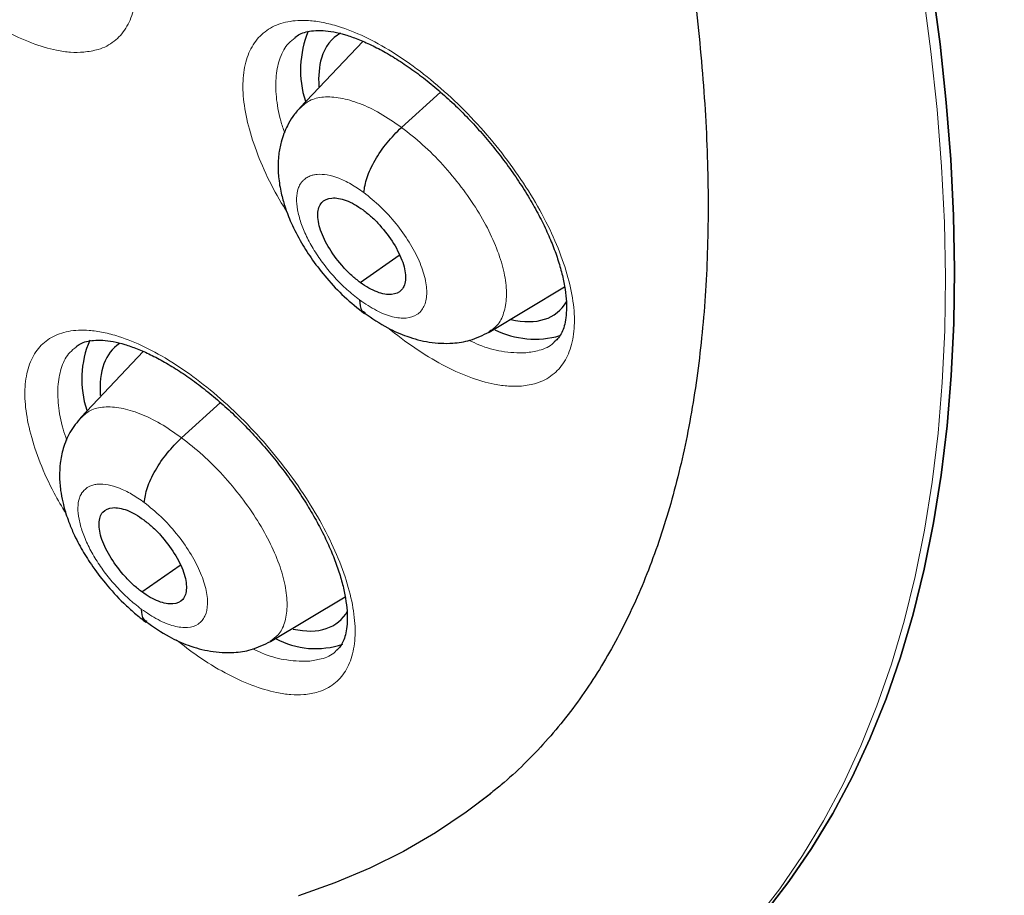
# Model space of a CAD drawing. Header units: millimetres. Extents: x 8 to 2230, y 12 to 2204.
# Tile 136 of 163: x 2064.17 to 2072.53, y 823.93 to 831.37. Entities that reach past the tile are written whole.
import ezdxf

# ---------------------------------------------------------------- set-up
doc = ezdxf.new("R2010")
doc.units = ezdxf.units.MM

msp = doc.modelspace()

# ---------------------------------------------------------------- linework, layer by layer
at = {"color": 7, "linetype": 'Continuous', "lineweight": 30}
for p, q in [((2067.0862, 831.1814), (2066.5549, 830.6193)), ((2067.4149, 830.4503), (2067.746, 830.7502)), ((2067.0645, 829.1329), (2067.3963, 829.364)), ((2068.1582, 828.712), (2068.7999, 829.0957)), ((2065.2222, 828.5467), (2064.6963, 827.9902)), ((2065.5479, 827.8143), (2065.8777, 828.1132)), ((2065.209, 826.5061), (2065.5345, 826.733)), ((2066.3014, 826.0841), (2066.9364, 826.4638))]:
    msp.add_line(p, q, dxfattribs=at)
at = {"color": 252, "linetype": 'Continuous', "lineweight": 0, "flags": 128}
for points in [[(2071.8433, 831.6), (2071.9106, 831.0962), (2071.9633, 830.6017), (2072.0013, 830.117), (2072.0246, 829.6426), (2072.0332, 829.1786), (2072.0272, 828.7257), (2072.0064, 828.284), (2071.9709, 827.8539), (2071.9207, 827.4359), (2071.8559, 827.0302), (2071.7766, 826.6371), (2071.6827, 826.2571), (2071.5745, 825.8903), (2071.4518, 825.5371), (2071.315, 825.1977), (2071.164, 824.8725), (2070.9989, 824.5617), (2070.82, 824.2655), (2070.6274, 823.9842), (2070.4212, 823.718)], [(2068.1678, 824.7883), (2067.9639, 824.6338), (2067.7034, 824.4594), (2067.4306, 824.3011), (2067.1457, 824.159), (2066.8491, 824.0334), (2066.5409, 823.9242)]]:
    msp.add_lwpolyline(points, dxfattribs=at)
at = {"color": 7, "linetype": 'Continuous', "lineweight": 30, "flags": 128}
for points in [[(2071.9201, 831.6608), (2071.9874, 831.1569), (2072.0401, 830.6624), (2072.0782, 830.1777), (2072.1015, 829.7032), (2072.1102, 829.2393), (2072.1041, 828.7862), (2072.0834, 828.3445), (2072.0479, 827.9144), (2071.9978, 827.4963), (2071.933, 827.0906), (2071.8537, 826.6975), (2071.7599, 826.3174), (2071.6517, 825.9506), (2071.5291, 825.5973), (2071.3922, 825.2579), (2071.2413, 824.9326), (2071.0763, 824.6217), (2070.8974, 824.3255), (2070.7048, 824.0441), (2070.4986, 823.7779)], [(2070.4986, 823.7779), (2070.7048, 824.0441), (2070.8974, 824.3255), (2071.0763, 824.6217), (2071.2413, 824.9326), (2071.3922, 825.2579), (2071.5291, 825.5973), (2071.6517, 825.9506), (2071.7599, 826.3174), (2071.8537, 826.6975), (2071.933, 827.0906), (2071.9978, 827.4963), (2072.0479, 827.9144), (2072.0834, 828.3445), (2072.1041, 828.7862), (2072.1102, 829.2393), (2072.1015, 829.7032), (2072.0782, 830.1777), (2072.0401, 830.6624), (2071.9874, 831.1569), (2071.9201, 831.6608)], [(2068.1697, 824.7899), (2067.9639, 824.6338), (2067.7034, 824.4594), (2067.4306, 824.3011), (2067.1457, 824.159), (2066.8491, 824.0334), (2066.5409, 823.9242)]]:
    msp.add_lwpolyline(points, dxfattribs=at)
at = {"color": 7, "linetype": 'Continuous', "lineweight": 30}
for centre, radius, start, end in [((2067.4196, 830.9366), 0.8622, 157.41671, 197.74512), ((2068.5485, 829.4209), 0.7689, 243.63509, 286.01453), ((2065.5498, 828.3122), 0.8495, 157.06817, 198.06884), ((2066.6842, 826.7327), 0.7095, 241.45003, 289.09203)]:
    msp.add_arc(centre, radius, start, end, dxfattribs=at)
for centre, major_axis, ratio, start_param, end_param in [((2067.7944, 830.0492), (-0.9423, 1.1722), 0.455167, 6.202292, 6.586323), ((2067.7944, 830.0492), (-0.9423, 1.1722), 0.455167, 0.303138, 0.580733), ((2067.7944, 830.0492), (-0.9423, 1.1722), 0.455167, 2.617685, 3.316849), ((2065.9367, 827.4222), (-0.9408, 1.174), 0.454857, 6.239212, 6.860652), ((2065.9367, 827.4222), (-0.9408, 1.174), 0.454857, 2.629071, 3.321092)]:
    msp.add_ellipse(centre, major_axis=major_axis, ratio=ratio, start_param=start_param, end_param=end_param, dxfattribs=at)
for points, knots in [([(2091.2758, 812.468), (2091.3522, 812.5277), (2091.5025, 812.6449), (2091.7052, 812.8118), (2091.8851, 812.9654), (2092.0418, 813.1043), (2092.1877, 813.2378), (2092.3208, 813.3634), (2092.4407, 813.48), (2092.5508, 813.59), (2092.6619, 813.7039), (2092.7785, 813.8268), (2092.8941, 813.9524), (2093.0013, 814.0723), (2093.0986, 814.1841), (2093.1864, 814.2874), (2093.287, 814.4086), (2093.3997, 814.5484), (2093.5265, 814.7114), (2093.6494, 814.8754), (2093.7714, 815.0442), (2093.8919, 815.2174), (2094.0106, 815.3945), (2094.1266, 815.5746), (2094.2395, 815.7569), (2094.3494, 815.9415), (2094.4597, 816.1342), (2094.574, 816.3426), (2094.6958, 816.5753), (2094.8245, 816.8345), (2094.9699, 817.1453), (2095.1222, 817.4955), (2095.2728, 817.8723), (2095.4057, 818.2333), (2095.5214, 818.5742), (2095.62, 818.8881), (2095.6865, 819.1152), (2095.7294, 819.2689), (2095.7566, 819.3683), (2095.7886, 819.4884), (2095.8252, 819.6308), (2095.9103, 819.9756), (2096.0278, 820.5127), (2096.1391, 821.146), (2096.2149, 821.6686), (2096.266, 822.0815), (2096.308, 822.4853), (2096.3417, 822.8793), (2096.3674, 823.2576), (2096.3859, 823.6126), (2096.3982, 823.936), (2096.4056, 824.2245), (2096.4094, 824.4768), (2096.4106, 824.6923), (2096.4103, 824.8701), (2096.4093, 824.9976), (2096.4084, 825.0826), (2096.4076, 825.1419), (2096.4065, 825.2108), (2096.4048, 825.3041), (2096.402, 825.428), (2096.3978, 825.5821), (2096.3919, 825.7601), (2096.3809, 826.0356), (2096.3618, 826.4119), (2096.3294, 826.8993), (2096.286, 827.4255), (2096.2298, 827.9912), (2096.1604, 828.5861), (2096.0637, 829.3066), (2095.9347, 830.1348), (2095.7673, 831.0628), (2095.5894, 831.9371), (2095.4057, 832.7568), (2095.2204, 833.5216), (2095.0278, 834.2636), (2094.8296, 834.9819), (2094.6247, 835.6852), (2094.3713, 836.5126), (2094.0547, 837.486), (2093.6606, 838.6187), (2093.227, 839.7888), (2092.7522, 840.9961), (2092.2726, 842.1485), (2091.796, 843.2401), (2091.3296, 844.2654), (2090.8363, 845.3082), (2090.3223, 846.354), (2089.7495, 847.4781), (2089.1211, 848.6649), (2088.4363, 849.9078), (2087.7489, 851.1097), (2087.0622, 852.2693), (2086.4257, 853.3099), (2085.8431, 854.2368), (2085.3147, 855.0584), (2084.7784, 855.8742), (2084.2202, 856.7048), (2083.6145, 857.5861), (2082.9566, 858.5207), (2082.2433, 859.5088), (2081.4854, 860.5318), (2080.6816, 861.5881), (2079.8309, 862.6759), (2079.0348, 863.6655), (2078.3042, 864.552), (2077.6491, 865.3311), (2076.9714, 866.1207), (2076.2711, 866.9198), (2075.5568, 867.7174), (2074.8431, 868.4974), (2074.0853, 869.3083), (2073.2932, 870.1363), (2072.4721, 870.9735), (2071.6894, 871.7528), (2070.9464, 872.476), (2070.2444, 873.1448), (2069.5844, 873.7608), (2069.0387, 874.2604), (2068.5993, 874.6568), (2068.2604, 874.9592), (2067.9492, 875.2341), (2067.6737, 875.4753), (2067.4599, 875.661), (2067.3003, 875.7989), (2067.1823, 875.9004), (2067.0575, 876.0074), (2066.9048, 876.1378), (2066.7075, 876.3053), (2066.474, 876.5023), (2066.2067, 876.7259), (2065.9084, 876.9733), (2065.5774, 877.2451), (2065.2288, 877.5282), (2064.8781, 877.8097), (2064.3893, 878.1977), (2063.7752, 878.6763), (2063.0722, 879.2105), (2062.4371, 879.6822), (2061.8517, 880.1082), (2061.2654, 880.5261), (2060.6506, 880.9549), (2059.9985, 881.399), (2059.3089, 881.8565), (2058.5934, 882.3178), (2057.8759, 882.7668), (2057.1812, 883.1869), (2056.717, 883.4622), (2056.4852, 883.5941), (2056.4713, 883.6021)], [0, 0, 0, 0, 0.0042077, 0.0082656, 0.0121942, 0.0159248, 0.0192828, 0.0222635, 0.025087, 0.0274445, 0.0301951, 0.0333074, 0.0363414, 0.0391559, 0.0417511, 0.0441273, 0.0462845, 0.0500415, 0.0536049, 0.057244, 0.060959, 0.0647457, 0.0685605, 0.0723922, 0.0762278, 0.0800446, 0.0838669, 0.0880517, 0.0927157, 0.0978595, 0.1034175, 0.1108565, 0.1178811, 0.1244908, 0.1306551, 0.136254, 0.141145, 0.1425561, 0.1442438, 0.1463224, 0.1487919, 0.151607, 0.164055, 0.1758629, 0.1825868, 0.189083, 0.1953511, 0.2013911, 0.2071965, 0.2125514, 0.217349, 0.2215892, 0.2252718, 0.2283967, 0.2309638, 0.232973, 0.2338958, 0.2346271, 0.2355301, 0.2368686, 0.2386424, 0.2408517, 0.2434653, 0.2462327, 0.2525492, 0.25933, 0.266575, 0.274284, 0.28244, 0.2906031, 0.303052, 0.3150371, 0.3265577, 0.3364509, 0.3459731, 0.3551243, 0.3639047, 0.3723252, 0.3807252, 0.3938239, 0.4072503, 0.4210066, 0.4350949, 0.4495177, 0.4610865, 0.4728647, 0.4848539, 0.4969042, 0.50868, 0.5232519, 0.5373587, 0.5509994, 0.5641721, 0.5768748, 0.586525, 0.5958834, 0.6050539, 0.614582, 0.6245464, 0.6355915, 0.6471277, 0.6591551, 0.6716742, 0.6846853, 0.6981888, 0.707561, 0.7171571, 0.7269774, 0.7370222, 0.7472853, 0.7573912, 0.7671239, 0.7789713, 0.7902141, 0.8008515, 0.8108829, 0.8203077, 0.8291254, 0.8373355, 0.8420902, 0.8466142, 0.8507949, 0.8544312, 0.8575189, 0.8592433, 0.8607325, 0.8621693, 0.8641563, 0.8667408, 0.8699231, 0.8733271, 0.8772235, 0.8816128, 0.8862861, 0.890855, 0.8953109, 0.9053658, 0.9147908, 0.9226729, 0.9300628, 0.9375455, 0.9454494, 0.9539496, 0.9628899, 0.9722711, 0.9818121, 0.9908807, 0.9994521, 1, 1, 1, 1]), ([(2048.2071, 876.2271), (2048.3197, 876.1618), (2048.6459, 875.9725), (2049.1878, 875.6491), (2049.8334, 875.2529), (2050.481, 874.8436), (2051.1303, 874.4216), (2051.7811, 873.9871), (2052.4332, 873.5403), (2053.0861, 873.0812), (2053.7397, 872.6101), (2054.3938, 872.1273), (2055.0479, 871.6328), (2055.7019, 871.1269), (2056.3555, 870.6098), (2057.0084, 870.0816), (2057.6604, 869.5427), (2058.3111, 868.9932), (2058.9603, 868.4333), (2059.6078, 867.8633), (2060.2533, 867.2834), (2060.8964, 866.6938), (2061.537, 866.0948), (2062.1748, 865.4867), (2062.8095, 864.8696), (2063.4409, 864.2438), (2064.0687, 863.6095), (2064.6926, 862.9671), (2065.3124, 862.3168), (2065.9279, 861.6588), (2066.5387, 860.9935), (2067.1447, 860.321), (2067.7456, 859.6417), (2068.3411, 858.9558), (2068.931, 858.2637), (2069.5151, 857.5655), (2070.0931, 856.8616), (2070.6647, 856.1523), (2071.2299, 855.4378), (2071.7883, 854.7185), (2072.3396, 853.9946), (2072.8838, 853.2665), (2073.4204, 852.5344), (2073.9495, 851.7986), (2074.4706, 851.0594), (2074.9837, 850.3172), (2075.4884, 849.5722), (2075.9847, 848.8247), (2076.4722, 848.0751), (2076.9508, 847.3236), (2077.4204, 846.5706), (2077.8806, 845.8164), (2078.3314, 845.0612), (2078.7725, 844.3054), (2079.2038, 843.5493), (2079.6251, 842.7932), (2080.0362, 842.0374), (2080.437, 841.2822), (2080.8272, 840.528), (2081.2068, 839.7749), (2081.5756, 839.0235), (2081.9335, 838.2739), (2082.2802, 837.5264), (2082.6157, 836.7815), (2082.9398, 836.0393), (2083.2524, 835.3002), (2083.5534, 834.5645), (2083.8426, 833.8325), (2084.12, 833.1045), (2084.3854, 832.3808), (2084.6388, 831.6617), (2084.8799, 830.9474), (2085.1089, 830.2384), (2085.3255, 829.5349), (2085.5296, 828.8371), (2085.7213, 828.1455), (2085.9004, 827.4601), (2086.0669, 826.7815), (2086.2206, 826.1097), (2086.3617, 825.4452), (2086.4899, 824.7881), (2086.6054, 824.1387), (2086.7079, 823.4974), (2086.7976, 822.8644), (2086.8744, 822.2399), (2086.9383, 821.6242), (2086.9892, 821.0176), (2087.0272, 820.4202), (2087.0523, 819.8324), (2087.0645, 819.2544), (2087.0637, 818.6863), (2087.0501, 818.1285), (2087.0236, 817.5811), (2086.9843, 817.0444), (2086.9322, 816.5185), (2086.8673, 816.0036), (2086.7897, 815.5), (2086.6995, 815.0078), (2086.5966, 814.5272), (2086.4812, 814.0583), (2086.3532, 813.6013), (2086.2127, 813.1563), (2086.0598, 812.7235), (2085.8946, 812.3029), (2085.7169, 811.8949), (2085.5269, 811.4993), (2085.3247, 811.1165), (2085.1102, 810.7465), (2084.8835, 810.3894), (2084.6446, 810.0454), (2084.3936, 809.7146), (2084.1305, 809.3973), (2083.8556, 809.0931), (2083.5676, 808.804), (2083.3612, 808.6078), (2083.2475, 808.5121), (2083.2375, 808.5037)], [0, 0, 0, 0, 0.004666, 0.013525, 0.022386, 0.031248, 0.040111, 0.048976, 0.057841, 0.066707, 0.075574, 0.084443, 0.093312, 0.102182, 0.111052, 0.119924, 0.128796, 0.137669, 0.146543, 0.155417, 0.164292, 0.173167, 0.182043, 0.19092, 0.199797, 0.208674, 0.217552, 0.22643, 0.235308, 0.244187, 0.253065, 0.261944, 0.270824, 0.279703, 0.288583, 0.297462, 0.306342, 0.315222, 0.324102, 0.332981, 0.341861, 0.350741, 0.35962, 0.3685, 0.377379, 0.386258, 0.395137, 0.404015, 0.412893, 0.421771, 0.430649, 0.439526, 0.448402, 0.457279, 0.466154, 0.47503, 0.483904, 0.492778, 0.501652, 0.510525, 0.519397, 0.528268, 0.537138, 0.546008, 0.554877, 0.563745, 0.572611, 0.581477, 0.590342, 0.599206, 0.608069, 0.61693, 0.62579, 0.634649, 0.643507, 0.652364, 0.661219, 0.670073, 0.678925, 0.687776, 0.696626, 0.705475, 0.714322, 0.723168, 0.732013, 0.740858, 0.749701, 0.758543, 0.767386, 0.776228, 0.78507, 0.793912, 0.802755, 0.8116, 0.820446, 0.829295, 0.838147, 0.847003, 0.855864, 0.864731, 0.873605, 0.882487, 0.891378, 0.90028, 0.909194, 0.918121, 0.927061, 0.936017, 0.944988, 0.953975, 0.962977, 0.971994, 0.981025, 0.990068, 0.99912, 1, 1, 1, 1]), ([(2053.6648, 856.7721), (2053.7465, 856.7082), (2053.9833, 856.5227), (2054.3751, 856.2072), (2054.8399, 855.8224), (2055.3036, 855.4267), (2055.7661, 855.0208), (2056.227, 854.605), (2056.6857, 854.1794), (2057.142, 853.7446), (2057.5954, 853.3008), (2058.0456, 852.8484), (2058.4923, 852.3877), (2058.9349, 851.9192), (2059.3732, 851.4432), (2059.8068, 850.96), (2060.2354, 850.4702), (2060.6586, 849.974), (2061.076, 849.4718), (2061.4873, 848.9642), (2061.8922, 848.4515), (2062.2903, 847.934), (2062.6813, 847.4123), (2063.065, 846.8868), (2063.4409, 846.3578), (2063.8088, 845.8259), (2064.1685, 845.2914), (2064.5195, 844.7548), (2064.8616, 844.2166), (2065.1946, 843.6772), (2065.5182, 843.137), (2065.8322, 842.5965), (2066.1362, 842.0561), (2066.4301, 841.5163), (2066.7136, 840.9775), (2066.9865, 840.4403), (2067.2486, 839.905), (2067.4997, 839.3721), (2067.7396, 838.842), (2067.9682, 838.3153), (2068.1853, 837.7923), (2068.3906, 837.2736), (2068.5842, 836.7596), (2068.7658, 836.2506), (2068.9354, 835.7473), (2069.0928, 835.2499), (2069.238, 834.759), (2069.3709, 834.275), (2069.4914, 833.7983), (2069.5995, 833.3294), (2069.6952, 832.8686), (2069.7785, 832.4164), (2069.8494, 831.9731), (2069.9079, 831.5393), (2069.9541, 831.1151), (2069.9881, 830.7011), (2070.0099, 830.2975), (2070.0197, 829.9046), (2070.0175, 829.5228), (2070.0035, 829.1524), (2069.9779, 828.7937), (2069.9408, 828.4467), (2069.8925, 828.1118), (2069.8329, 827.7891), (2069.7624, 827.4786), (2069.6811, 827.1805), (2069.589, 826.8946), (2069.4863, 826.621), (2069.3728, 826.3596), (2069.2487, 826.1103), (2069.1135, 825.8728), (2068.9672, 825.6471), (2068.8093, 825.4332), (2068.6396, 825.2308), (2068.4569, 825.0412), (2068.2994, 824.894), (2068.1985, 824.8152), (2068.1667, 824.7904)], [0, 0, 0, 0, 0.00708, 0.020534, 0.033994, 0.047461, 0.060933, 0.074412, 0.087895, 0.101384, 0.114876, 0.128373, 0.141872, 0.155375, 0.16888, 0.182388, 0.195897, 0.209408, 0.222919, 0.236431, 0.249944, 0.263456, 0.276967, 0.290478, 0.303987, 0.317494, 0.330999, 0.344502, 0.358001, 0.371497, 0.384989, 0.398477, 0.41196, 0.425438, 0.43891, 0.452376, 0.465836, 0.479288, 0.492732, 0.506168, 0.519596, 0.533014, 0.546422, 0.55982, 0.573207, 0.586582, 0.599946, 0.613297, 0.626635, 0.639961, 0.653273, 0.666573, 0.679859, 0.693134, 0.706397, 0.71965, 0.732895, 0.746134, 0.75937, 0.772606, 0.785847, 0.799098, 0.812368, 0.825665, 0.839, 0.852387, 0.86584, 0.879379, 0.893024, 0.906796, 0.920721, 0.93482, 0.949113, 0.96361, 0.978307, 0.99318, 1, 1, 1, 1]), ([(2066.5099, 831.2146), (2066.5229, 831.2243), (2066.5487, 831.2435), (2066.6017, 831.2622), (2066.667, 831.2736), (2066.7454, 831.2746), (2066.8365, 831.2631), (2066.9363, 831.2388), (2067.0439, 831.2016), (2067.1588, 831.1513), (2067.2803, 831.0876), (2067.4067, 831.0108), (2067.5361, 830.9214), (2067.6662, 830.8207), (2067.7951, 830.7099), (2067.9205, 830.5907), (2068.0418, 830.4641), (2068.1583, 830.3308), (2068.2695, 830.1914), (2068.3736, 830.0479), (2068.469, 829.9026), (2068.554, 829.7579), (2068.6273, 829.6162), (2068.6883, 829.4795), (2068.7375, 829.3477), (2068.775, 829.2213), (2068.8009, 829.1019), (2068.8148, 828.9924), (2068.8172, 828.8954), (2068.8094, 828.8129), (2068.7934, 828.7463), (2068.7702, 828.6938), (2068.7442, 828.6545), (2068.7217, 828.6362), (2068.7117, 828.6281)], [0, 0, 0, 0, 0.033154, 0.065699, 0.096134, 0.128532, 0.159704, 0.190238, 0.220327, 0.2509, 0.28198, 0.313472, 0.345238, 0.377134, 0.408996, 0.440625, 0.471992, 0.503692, 0.535725, 0.567942, 0.60013, 0.63207, 0.66359, 0.694567, 0.725294, 0.756503, 0.787892, 0.819166, 0.850064, 0.880453, 0.910422, 0.94045, 0.973471, 1, 1, 1, 1]), ([(2066.5541, 830.6188), (2066.5324, 830.5939), (2066.4915, 830.5466), (2066.4349, 830.4499), (2066.3936, 830.3417), (2066.3731, 830.2339), (2066.3651, 830.1326), (2066.3692, 830.023), (2066.3897, 829.8999), (2066.4255, 829.7707), (2066.4794, 829.63), (2066.5585, 829.4761), (2066.6614, 829.3173), (2066.7827, 829.1625), (2066.9315, 829.0034), (2067.0429, 828.9155), (2067.1012, 828.8695)], [0, 0, 0, 0, 0.053028, 0.100146, 0.176786, 0.23095, 0.264602, 0.327196, 0.399999, 0.459578, 0.535344, 0.627062, 0.706495, 0.795081, 0.892795, 1, 1, 1, 1]), ([(2067.0946, 829.8972), (2067.1008, 829.9381), (2067.1132, 830.02), (2067.1862, 830.172), (2067.2896, 830.3252), (2067.3731, 830.4086), (2067.4149, 830.4503)], [0, 0, 0, 0, 0.249584, 0.499943, 0.749994, 1, 1, 1, 1]), ([(2067.0645, 829.1329), (2067.0401, 829.152), (2066.9915, 829.1902), (2066.8994, 829.2844), (2066.7992, 829.4172), (2066.7185, 829.5809), (2066.695, 829.7221), (2066.7279, 829.8219), (2066.8165, 829.8608), (2066.9213, 829.8426), (2067.0153, 829.7998), (2067.0642, 829.7662), (2067.0886, 829.7493)], [0, 0, 0, 0, 0.062837, 0.125541, 0.250834, 0.375529, 0.500004, 0.624475, 0.749166, 0.87446, 0.937164, 1, 1, 1, 1]), ([(2067.0886, 829.7493), (2067.113, 829.7302), (2067.1617, 829.692), (2067.2537, 829.5977), (2067.354, 829.4649), (2067.4346, 829.3013), (2067.4581, 829.16), (2067.4252, 829.0602), (2067.3366, 829.0213), (2067.2318, 829.0395), (2067.1378, 829.0823), (2067.089, 829.116), (2067.0645, 829.1329)], [0, 0, 0, 0, 0.062837, 0.125541, 0.250834, 0.375529, 0.500003, 0.624475, 0.749167, 0.87446, 0.937164, 1, 1, 1, 1]), ([(2067.0589, 828.9852), (2067.0607, 828.9501), (2067.0634, 828.8989), (2067.097, 828.8829), (2067.1075, 828.8779)], [0, 0, 0, 0, 0.687265, 1, 1, 1, 1]), ([(2067.0979, 828.8756), (2067.1642, 828.8301), (2067.2831, 828.7486), (2067.4685, 828.669), (2067.6473, 828.6203), (2067.8367, 828.6113), (2068.0102, 828.6386), (2068.1063, 828.6862), (2068.1595, 828.7125)], [0, 0, 0, 0, 0.194819, 0.349494, 0.524192, 0.698356, 0.832876, 1, 1, 1, 1]), ([(2064.6519, 828.5881), (2064.6636, 828.597), (2064.6872, 828.6149), (2064.737, 828.6325), (2064.7998, 828.6435), (2064.8759, 828.6443), (2064.9651, 828.6329), (2065.0631, 828.6087), (2065.1693, 828.5716), (2065.2829, 828.5216), (2065.4033, 828.4583), (2065.5289, 828.3817), (2065.6576, 828.2928), (2065.7875, 828.1924), (2065.9163, 828.082), (2066.0419, 827.9631), (2066.1636, 827.8368), (2066.2807, 827.704), (2066.3926, 827.5651), (2066.4977, 827.422), (2066.5942, 827.2769), (2066.6807, 827.1325), (2066.7556, 826.991), (2066.8183, 826.8544), (2066.8692, 826.7228), (2066.9085, 826.5966), (2066.9362, 826.4775), (2066.9519, 826.3681), (2066.9562, 826.2712), (2066.9502, 826.1888), (2066.9358, 826.1225), (2066.9146, 826.071), (2066.8896, 826.0315), (2066.8679, 826.0131), (2066.8574, 826.0042)], [0, 0, 0, 0, 0.031927, 0.064413, 0.094729, 0.127006, 0.158046, 0.188479, 0.218485, 0.248953, 0.279951, 0.311381, 0.343103, 0.374968, 0.406814, 0.43845, 0.469808, 0.501467, 0.533468, 0.565666, 0.597854, 0.629808, 0.661354, 0.692362, 0.723081, 0.754249, 0.785604, 0.816847, 0.847706, 0.878029, 0.907875, 0.937703, 0.969997, 1, 1, 1, 1]), ([(2064.6955, 827.9898), (2064.6609, 827.9475), (2064.5958, 827.8677), (2064.5411, 827.7309), (2064.5149, 827.6046), (2064.5089, 827.4836), (2064.5177, 827.3743), (2064.5362, 827.274), (2064.5587, 827.1896), (2064.5866, 827.1058), (2064.6276, 827.0037), (2064.6917, 826.8764), (2064.7847, 826.7276), (2064.9045, 826.5683), (2065.0309, 826.4309), (2065.1489, 826.322), (2065.2134, 826.2725), (2065.2466, 826.247)], [0, 0, 0, 0, 0.086074, 0.162029, 0.228003, 0.284415, 0.34603, 0.397186, 0.440286, 0.476977, 0.530295, 0.609257, 0.68528, 0.775709, 0.880441, 0.938314, 1, 1, 1, 1]), ([(2065.2309, 827.2639), (2065.2367, 827.3044), (2065.2483, 827.3855), (2065.3202, 827.5369), (2065.4229, 827.6896), (2065.5062, 827.7727), (2065.5479, 827.8143)], [0, 0, 0, 0, 0.250067, 0.5001612, 0.7498252, 1, 1, 1, 1]), ([(2065.209, 826.5061), (2065.1847, 826.5253), (2065.1362, 826.5636), (2065.0442, 826.6579), (2064.9437, 826.7905), (2064.8623, 826.9535), (2064.8376, 827.0938), (2064.869, 827.1925), (2064.9563, 827.2303), (2065.0601, 827.2113), (2065.1535, 827.168), (2065.2022, 827.1342), (2065.2265, 827.1173)], [0, 0, 0, 0, 0.062837, 0.12554, 0.250831, 0.37553, 0.500009, 0.624479, 0.749171, 0.874463, 0.937165, 1, 1, 1, 1]), ([(2065.2265, 827.1173), (2065.2508, 827.0981), (2065.2994, 827.0598), (2065.3913, 826.9655), (2065.4919, 826.8329), (2065.5733, 826.6699), (2065.5979, 826.5296), (2065.5665, 826.4309), (2065.4793, 826.3931), (2065.3755, 826.4121), (2065.282, 826.4554), (2065.2334, 826.4892), (2065.209, 826.5061)], [0, 0, 0, 0, 0.062837, 0.125539, 0.250831, 0.375529, 0.500008, 0.624479, 0.749171, 0.874462, 0.937164, 1, 1, 1, 1]), ([(2065.205, 826.3598), (2065.2071, 826.3248), (2065.2102, 826.2752), (2065.2431, 826.2598), (2065.2528, 826.2553)], [0, 0, 0, 0, 0.705264, 1, 1, 1, 1]), ([(2065.2435, 826.253), (2065.3093, 826.2074), (2065.4273, 826.1256), (2065.6113, 826.0451), (2065.7885, 825.9951), (2065.9779, 825.9844), (2066.1524, 826.0105), (2066.2491, 826.0582), (2066.3027, 826.0846)], [0, 0, 0, 0, 0.194076, 0.348225, 0.522367, 0.696713, 0.831879, 1, 1, 1, 1]), ([(2054.2781, 825.5635), (2054.3094, 825.5418), (2054.5059, 825.4057), (2054.8672, 825.1671), (2055.3617, 824.8486), (2055.8554, 824.5439), (2056.3479, 824.2519), (2056.839, 823.9731), (2057.3283, 823.7077), (2057.8156, 823.456), (2058.3006, 823.2181), (2058.7829, 822.9944), (2059.2623, 822.7849), (2059.7384, 822.5899), (2060.2111, 822.4097), (2060.6799, 822.2444), (2061.1445, 822.0943), (2061.6047, 821.9595), (2062.0601, 821.8403), (2062.5104, 821.7369), (2062.955, 821.6495), (2063.3938, 821.5782), (2063.8261, 821.5232), (2064.2517, 821.4846), (2064.6699, 821.4626), (2065.0805, 821.4571), (2065.4828, 821.4683), (2065.8764, 821.4961), (2066.2608, 821.5405), (2066.6356, 821.6012), (2067.0004, 821.6782), (2067.3548, 821.7712), (2067.6985, 821.8799), (2068.0313, 822.0043), (2068.3528, 822.1438), (2068.6629, 822.2984), (2068.9619, 822.4674), (2069.248, 822.6524), (2069.4435, 822.7882), (2069.5401, 822.8663), (2069.549, 822.8734)], [0, 0, 0, 0, 0.005284, 0.033166, 0.061067, 0.088989, 0.116932, 0.144897, 0.172885, 0.200896, 0.228931, 0.256989, 0.28507, 0.313174, 0.341297, 0.369439, 0.397596, 0.425762, 0.453931, 0.482094, 0.51024, 0.538356, 0.566429, 0.594441, 0.622374, 0.65021, 0.677926, 0.705503, 0.732923, 0.760169, 0.78723, 0.814097, 0.84077, 0.867254, 0.893559, 0.919702, 0.945706, 0.971598, 0.997409, 1, 1, 1, 1])]:
    msp.add_open_spline(points, degree=3, knots=knots, dxfattribs=at)
at = {"color": 252, "linetype": 'Continuous', "lineweight": 0}
for points, knots in [([(2055.5264, 883.511), (2056.5154, 882.9171), (2058.4933, 881.7293), (2061.5002, 879.6227), (2064.5065, 877.2984), (2067.4933, 874.7504), (2070.436, 872.005), (2073.3118, 869.0821), (2076.0982, 866.005), (2078.7734, 862.7976), (2081.3164, 859.4852), (2083.7073, 856.0936), (2085.9274, 852.6493), (2087.9593, 849.1795), (2089.787, 845.7112), (2091.3964, 842.2715), (2092.7747, 838.8875), (2093.9112, 835.5856), (2094.7971, 832.3916), (2095.4252, 829.3307), (2095.7908, 826.4266), (2095.891, 823.7023), (2095.725, 821.1788), (2095.2937, 818.8768), (2094.6027, 816.8111), (2093.6486, 815.0092), (2092.5521, 813.5503), (2091.6665, 812.8299), (2091.2741, 812.5107)], [0, 0, 0, 0, 0.038766, 0.077532, 0.116298, 0.155064, 0.19383, 0.232596, 0.271362, 0.310128, 0.348894, 0.387661, 0.426427, 0.465193, 0.503959, 0.542725, 0.581491, 0.620257, 0.659023, 0.697789, 0.736555, 0.775321, 0.814087, 0.852853, 0.891619, 0.930385, 0.969151, 1, 1, 1, 1]), ([(2064.7166, 831.0892), (2064.759, 831.0952), (2064.8568, 831.1092), (2064.9796, 831.1756), (2065.0804, 831.2858), (2065.1426, 831.4361), (2065.1666, 831.6199), (2065.1499, 831.8334), (2065.0946, 832.0695), (2065.0009, 832.3223), (2064.8727, 832.5842), (2064.7123, 832.8478), (2064.5256, 833.1059), (2064.3167, 833.3507), (2064.0925, 833.576), (2063.8586, 833.7743), (2063.6221, 833.9413), (2063.3897, 834.0707), (2063.1954, 834.1493), (2063.0394, 834.19), (2062.893, 834.2104), (2062.7395, 834.2022), (2062.5925, 834.1495), (2062.4794, 834.0533), (2062.402, 833.9179), (2062.364, 833.7458), (2062.365, 833.5431), (2062.4058, 833.3145), (2062.4869, 833.0672), (2062.5684, 832.873), (2062.6312, 832.7635), (2062.6437, 832.7416)], [0, 0, 0, 0, 0.0281448, 0.0648184, 0.1014919, 0.1381584, 0.1748248, 0.2114893, 0.2481538, 0.2848223, 0.3214909, 0.3581677, 0.3948446, 0.4315304, 0.4682162, 0.5049076, 0.5415991, 0.5782903, 0.6149816, 0.6379071, 0.6608327, 0.6975017, 0.7341706, 0.7708399, 0.8075091, 0.8441742, 0.8808394, 0.9175045, 0.9541697, 0.9908405, 1, 1, 1, 1]), ([(2063.5222, 831.6468), (2063.5413, 831.6292), (2063.6368, 831.5413), (2063.8154, 831.4121), (2064.0497, 831.2658), (2064.2765, 831.1616), (2064.4614, 831.1069), (2064.6074, 831.0856), (2064.6802, 831.088), (2064.7166, 831.0892)], [0, 0, 0, 0, 0.0455068, 0.2278813, 0.4102557, 0.5926199, 0.774984, 0.887492, 1, 1, 1, 1]), ([(2068.4347, 828.2538), (2068.4779, 828.26), (2068.5769, 828.2743), (2068.7009, 828.3413), (2068.8026, 828.4518), (2068.8653, 828.6022), (2068.8896, 828.7857), (2068.873, 828.9989), (2068.8175, 829.2344), (2068.7232, 829.4865), (2068.5942, 829.7474), (2068.4328, 830.01), (2068.2449, 830.267), (2068.0346, 830.5107), (2067.8087, 830.7347), (2067.5732, 830.9319), (2067.3349, 831.0978), (2067.1007, 831.2262), (2066.9048, 831.3039), (2066.7476, 831.3439), (2066.6, 831.3637), (2066.4453, 831.3548), (2066.2971, 831.3016), (2066.1831, 831.205), (2066.105, 831.0696), (2066.0666, 830.8975), (2066.0674, 830.6951), (2066.1088, 830.467), (2066.1888, 830.2206), (2066.3005, 829.9687), (2066.3999, 829.8009), (2066.4475, 829.7204)], [0, 0, 0, 0, 0.02768, 0.063466, 0.099253, 0.135025, 0.170798, 0.206566, 0.242334, 0.278107, 0.313881, 0.349668, 0.385456, 0.421259, 0.457062, 0.492876, 0.52869, 0.564506, 0.600322, 0.622709, 0.645097, 0.680875, 0.716653, 0.752431, 0.788209, 0.823979, 0.859749, 0.895518, 0.931286, 0.967063, 1, 1, 1, 1]), ([(2066.4229, 830.4042), (2066.4111, 830.4387), (2066.3739, 830.547), (2066.3477, 830.7127), (2066.3451, 830.8945), (2066.381, 831.0469), (2066.437, 831.1549), (2066.4927, 831.1968), (2066.5129, 831.212)], [0, 0, 0, 0, 0.092861, 0.291559, 0.490263, 0.688966, 0.887714, 1, 1, 1, 1]), ([(2066.5568, 830.6171), (2066.581, 830.6391), (2066.6331, 830.6868), (2066.75, 830.7138), (2066.894, 830.7059), (2067.0574, 830.6581), (2067.2332, 830.5761), (2067.3543, 830.4922), (2067.4149, 830.4503)], [0, 0, 0, 0, 0.146847, 0.317407, 0.487988, 0.658632, 0.829204, 1, 1, 1, 1]), ([(2067.4149, 830.4503), (2067.4753, 830.4031), (2067.5959, 830.3089), (2067.7681, 830.1346), (2067.9257, 829.946), (2068.0629, 829.7469), (2068.1737, 829.5457), (2068.254, 829.3501), (2068.2997, 829.1682), (2068.3111, 829.0059), (2068.2874, 828.8699), (2068.2373, 828.7683), (2068.1804, 828.7314), (2068.1555, 828.7152)], [0, 0, 0, 0, 0.092936, 0.185749, 0.278602, 0.37142, 0.464228, 0.556956, 0.649635, 0.742438, 0.83524, 0.927918, 1, 1, 1, 1]), ([(2067.0589, 828.9852), (2067.0227, 829.0134), (2066.9505, 829.0696), (2066.8475, 829.1739), (2066.7535, 829.2866), (2066.6717, 829.4054), (2066.6057, 829.5255), (2066.5582, 829.6424), (2066.5297, 829.7519), (2066.5208, 829.8506), (2066.5317, 829.9216), (2066.5494, 829.9594), (2066.5604, 829.976), (2066.5666, 829.9841), (2066.5712, 829.9892), (2066.5747, 829.9931), (2066.5789, 829.9978), (2066.5913, 830.0102), (2066.614, 830.0272), (2066.6449, 830.0412), (2066.6743, 830.0484), (2066.7172, 830.054), (2066.7829, 830.0503), (2066.8804, 830.0221), (2066.9857, 829.9731), (2067.0583, 829.9225), (2067.0946, 829.8972)], [0, 0, 0, 0, 0.062594, 0.124976, 0.187336, 0.249629, 0.311863, 0.374268, 0.436884, 0.499536, 0.562181, 0.597225, 0.606401, 0.615575, 0.624744, 0.62538, 0.629906, 0.642055, 0.673378, 0.70789, 0.732588, 0.749884, 0.812382, 0.874899, 0.937373, 1, 1, 1, 1]), ([(2067.0946, 829.8972), (2067.1426, 829.8586), (2067.2388, 829.7816), (2067.3716, 829.6346), (2067.4844, 829.4765), (2067.5695, 829.3155), (2067.6209, 829.1631), (2067.6353, 829.0297), (2067.6116, 828.9243), (2067.5514, 828.8542), (2067.4589, 828.824), (2067.3404, 828.8363), (2067.2037, 828.8879), (2067.1072, 828.9528), (2067.0589, 828.9852)], [0, 0, 0, 0, 0.083334, 0.166666, 0.249998, 0.333328, 0.416663, 0.5, 0.583334, 0.666673, 0.750003, 0.833335, 0.916665, 1, 1, 1, 1]), ([(2066.5856, 825.6329), (2066.6276, 825.6387), (2066.7246, 825.6521), (2066.8459, 825.7171), (2066.9453, 825.8256), (2067.0057, 825.974), (2067.0278, 826.1558), (2067.0091, 826.3672), (2066.9517, 826.6012), (2066.8558, 826.8519), (2066.7255, 827.1118), (2066.5631, 827.3737), (2066.3744, 827.6303), (2066.1638, 827.8738), (2065.938, 828.0981), (2065.7029, 828.2957), (2065.4655, 828.4622), (2065.2326, 828.5916), (2065.0382, 828.6704), (2064.8824, 828.7114), (2064.7363, 828.7324), (2064.5834, 828.725), (2064.4376, 828.6736), (2064.3259, 828.579), (2064.2501, 828.4455), (2064.2139, 828.2753), (2064.2169, 828.0747), (2064.2601, 827.8482), (2064.3422, 827.6031), (2064.4446, 827.3737), (2064.5313, 827.2278), (2064.5662, 827.169)], [0, 0, 0, 0, 0.0275489, 0.0636527, 0.0997565, 0.1358556, 0.1719548, 0.2080599, 0.2441651, 0.2802843, 0.3164036, 0.3525388, 0.388674, 0.4248202, 0.4609663, 0.4971135, 0.5332606, 0.5693984, 0.6055362, 0.628111, 0.6506858, 0.6867862, 0.7228866, 0.7589871, 0.7950876, 0.8311875, 0.8672874, 0.9033963, 0.9395053, 0.9756296, 1, 1, 1, 1]), ([(2067.2989, 828.7478), (2067.3749, 828.6887), (2067.5299, 828.5682), (2067.7639, 828.4285), (2067.9922, 828.3243), (2068.1783, 828.2706), (2068.3251, 828.2499), (2068.3982, 828.2525), (2068.4347, 828.2538)], [0, 0, 0, 0, 0.185477, 0.378142, 0.570797, 0.763451, 0.881726, 1, 1, 1, 1]), ([(2068.4715, 828.5355), (2068.404, 828.5364), (2068.2816, 828.5379), (2068.1132, 828.5833), (2068.0168, 828.6285), (2067.9889, 828.6416)], [0, 0, 0, 0, 0.465287, 0.844743, 1, 1, 1, 1]), ([(2068.7123, 828.6276), (2068.71, 828.625), (2068.6779, 828.589), (2068.5975, 828.5558), (2068.5097, 828.5417), (2068.4715, 828.5355)], [0, 0, 0, 0, 0.041933, 0.582147, 1, 1, 1, 1]), ([(2064.5729, 827.7949), (2064.5618, 827.8264), (2064.5249, 827.9313), (2064.4978, 828.093), (2064.493, 828.2731), (2064.5266, 828.4236), (2064.5806, 828.5299), (2064.6351, 828.5708), (2064.6547, 828.5855)], [0, 0, 0, 0, 0.086199, 0.286495, 0.486746, 0.686997, 0.887248, 1, 1, 1, 1]), ([(2064.6982, 827.9878), (2064.7217, 828.0093), (2064.7726, 828.0559), (2064.8876, 828.0816), (2065.0301, 828.0725), (2065.1921, 828.0236), (2065.3669, 827.9407), (2065.4875, 827.8565), (2065.5479, 827.8143)], [0, 0, 0, 0, 0.145894, 0.316645, 0.487416, 0.65825, 0.829013, 1, 1, 1, 1]), ([(2065.5479, 827.8143), (2065.6081, 827.767), (2065.7284, 827.6725), (2065.9005, 827.4981), (2066.0583, 827.3096), (2066.196, 827.111), (2066.3076, 826.9106), (2066.3891, 826.7159), (2066.4361, 826.5351), (2066.449, 826.374), (2066.427, 826.2394), (2066.3786, 826.1391), (2066.3229, 826.1031), (2066.2986, 826.0873)], [0, 0, 0, 0, 0.092981, 0.185837, 0.278733, 0.371596, 0.464447, 0.55722, 0.649944, 0.742792, 0.835637, 0.928358, 1, 1, 1, 1]), ([(2065.205, 826.3598), (2065.1689, 826.388), (2065.0969, 826.4444), (2064.994, 826.5488), (2064.9, 826.6614), (2064.8179, 826.78), (2064.7514, 826.8997), (2064.7032, 827.016), (2064.6739, 827.1248), (2064.664, 827.2227), (2064.674, 827.2931), (2064.6911, 827.3304), (2064.7019, 827.3468), (2064.7078, 827.3547), (2064.7127, 827.3601), (2064.7191, 827.3673), (2064.7345, 827.3834), (2064.7623, 827.4021), (2064.8005, 827.4154), (2064.8503, 827.4231), (2064.921, 827.4185), (2065.0178, 827.3897), (2065.1224, 827.3401), (2065.1947, 827.2893), (2065.2309, 827.2639)], [0, 0, 0, 0, 0.062596, 0.124979, 0.18734, 0.249635, 0.311871, 0.374278, 0.436894, 0.499546, 0.562192, 0.597237, 0.606415, 0.615589, 0.624759, 0.626623, 0.642425, 0.68731, 0.719942, 0.749877, 0.812379, 0.874897, 0.937371, 1, 1, 1, 1]), ([(2065.2309, 827.2639), (2065.2788, 827.2252), (2065.3747, 827.1479), (2065.5076, 827.0009), (2065.6207, 826.8432), (2065.7065, 826.6828), (2065.7589, 826.5312), (2065.7745, 826.3988), (2065.7521, 826.2945), (2065.6934, 826.2254), (2065.6022, 826.1962), (2065.4848, 826.2096), (2065.3492, 826.2619), (2065.253, 826.3271), (2065.205, 826.3598)], [0, 0, 0, 0, 0.083334, 0.166666, 0.249998, 0.333329, 0.416665, 0.5, 0.583334, 0.666669, 0.750004, 0.833338, 0.916665, 1, 1, 1, 1]), ([(2065.5005, 826.0988), (2065.5614, 826.0514), (2065.7009, 825.9428), (2065.9188, 825.8122), (2066.1456, 825.7066), (2066.3305, 825.6516), (2066.4765, 825.6298), (2066.5492, 825.6319), (2066.5856, 825.6329)], [0, 0, 0, 0, 0.154181, 0.353808, 0.55337, 0.752931, 0.876466, 1, 1, 1, 1]), ([(2066.6227, 825.9155), (2066.5556, 825.9169), (2066.4343, 825.9195), (2066.2698, 825.9652), (2066.1771, 826.0093), (2066.1523, 826.0211)], [0, 0, 0, 0, 0.475205, 0.859538, 1, 1, 1, 1]), ([(2066.8577, 826.004), (2066.8554, 826.0015), (2066.8242, 825.9661), (2066.7457, 825.9343), (2066.6599, 825.9211), (2066.6227, 825.9155)], [0, 0, 0, 0, 0.041971, 0.585364, 1, 1, 1, 1])]:
    msp.add_open_spline(points, degree=3, knots=knots, dxfattribs=at)

doc.saveas('drawing.dxf')
